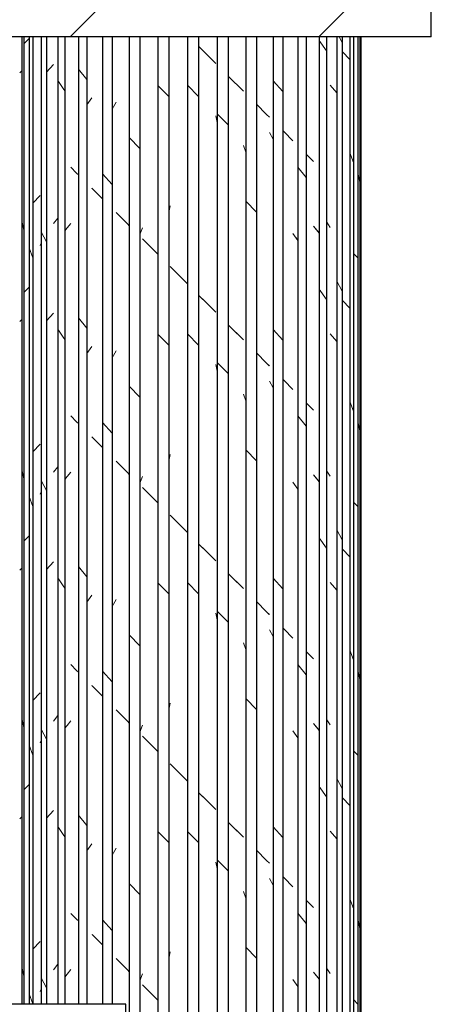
# Model space of a CAD drawing. Header units: millimetres. Extents: x -13131571 to -13125242, y -52286 to -49344.
# Tile 23 of 34: x -13126499 to -13126382, y -51702 to -51422. Entities that reach past the tile are written whole.
import ezdxf

# ---------------------------------------------------------------- set-up
doc = ezdxf.new("R2010")
doc.units = ezdxf.units.MM
doc.header["$MEASUREMENT"] = 0
doc.layers.add('FACADE latérale Meuble 8_6_0', color=7, linetype='Continuous')
pattern_1 = [(115.57869, (-13076877.96, -52076.485), (16.923275, 35.35534), [])]
pattern_2 = [(135, (-13273727.386, -52076.485), (35.355339, 35.355339), [])]
pattern_3 = [(135, (-13273727.386, -52076.485), (35.355339, 35.355339), [])]
pattern_4 = [(135, (-13273727.386, -52076.485), (35.355339, 35.355339), [])]
pattern_5 = [(123.38113, (-13058226.96, -52076.485), (23.295846, 35.35534), [])]
pattern_6 = [(130.92873, (-13036682.27, -52076.485), (30.656803, 35.35534), [])]
pattern_7 = [(60.89434, (-13111829.713, -52086.485), (-19.683105, 35.35534), [])]
pattern_8 = [(50.98553, (-13154646.71, -52086.485), (-28.64497, 35.35534), [])]
pattern_9 = [(131.761026, (-13288345.95, -52086.485), (31.568073, 35.355339), [])]
pattern_10 = [(55.1063, (-13128948.21, -52086.485), (-24.6584, 35.35534), [])]
pattern_11 = [(46.33649, (-13218726.163, -52086.485), (-33.74324, 35.35534), [])]
pattern_12 = [(68.69542, (-13105356.498, -52086.485), (-13.787725, 35.35534), [])]
pattern_13 = [(134.657126, (-13289865.95, -52086.485), (34.9347, 35.355339), [])]
pattern_14 = [(124.8937, (-13128913.004, -52086.485), (24.6584, 35.35534), [])]
pattern_15 = [(133.614975, (-13294818.874, -52086.485), (33.686059, 35.355339), [])]
pattern_16 = [(111.30458, (-13105313.25, -52086.485), (13.787725, 35.35534), [])]
pattern_17 = [(124.724252, (-13245566.45, -52086.485), (24.503344, 35.355339), [])]
pattern_18 = [(119.10566, (-13111789.88, -52086.485), (19.683105, 35.35534), [])]
pattern_19 = [(134.999903, (-13274084.54, -52086.485), (35.355219, 35.355339), [])]
pattern_20 = [(78.54947, (-13110309.195, -52086.485), (-7.161339, 35.355339), [])]
pattern_21 = [(101.45053, (-13110263.845, -52086.485), (7.161339, 35.355339), [])]

msp = doc.modelspace()

# ---------------------------------------------------------------- hatches: boundary and pattern name
at = {"layer": 'FACADE latérale Meuble 8_6_0', "linetype": 'Continuous', "lineweight": 5}
h = msp.add_hatch(dxfattribs=at)
h.set_pattern_fill('Brique_1_0006', color=1, style=0, pattern_type=2)
h.set_pattern_definition([(45, (-13273727.386, -52086.485), (-35.355339, 35.355339), [])])
h.paths.add_polyline_path([(-13127875.52, -51386.6), (-13127875.52, -51426.6), (-13126381.52, -51426.6), (-13126381.52, -51386.6)])
h = msp.add_hatch(dxfattribs=at)
h.set_pattern_fill('Brique_1_0006', color=1, style=0, pattern_type=2)
h.set_pattern_definition([(45.000097, (-13274084.544, -52086.485), (-35.355219, 35.355339), [])])
h.paths.add_polyline_path([(-13126498.63, -51426.6), (-13126498.63, -51701.73), (-13126498.02, -51701.73), (-13126498.02, -51426.6)])
h = msp.add_hatch(dxfattribs=at)
h.set_pattern_fill('Brique_1_0006', color=1, style=0, pattern_type=2)
h.set_pattern_definition([(45.000097, (-13274084.544, -52086.485), (-35.355219, 35.355339), [])])
h.paths.add_polyline_path([(-13126498.63, -51426.6), (-13126498.63, -51701.73), (-13126498.02, -51701.73), (-13126498.02, -51426.6)])
h = msp.add_hatch(dxfattribs=at)
h.set_pattern_fill('Brique_1_0006', color=1, style=0, pattern_type=2)
h.set_pattern_definition([(101.07989, (-13150846.906, -52086.485), (6.923556, 35.355339), [])])
h.paths.add_polyline_path([(-13126497.49, -51426.6), (-13126498.02, -51426.6), (-13126498.02, -51701.73), (-13126497.49, -51701.73)])
h = msp.add_hatch(dxfattribs=at)
h.set_pattern_fill('Brique_1_0006', color=1, style=0, pattern_type=2)
h.set_pattern_definition([(101.07989, (-13150846.906, -52086.485), (6.923556, 35.355339), [])])
h.paths.add_polyline_path([(-13126497.49, -51426.6), (-13126498.02, -51426.6), (-13126498.02, -51519.24), (-13126497.49, -51515.43)])
h = msp.add_hatch(dxfattribs=at)
h.set_pattern_fill('Brique_1_0006', color=1, style=0, pattern_type=2)
h.set_pattern_definition([(45.31985, (-13249377.966, -52086.485), (-34.96279, 35.35534), [])])
h.paths.add_polyline_path([(-13126497.49, -51426.6), (-13126497.49, -51701.73), (-13126495.97, -51701.73), (-13126495.97, -51426.6)])
h = msp.add_hatch(dxfattribs=at)
h.set_pattern_fill('Brique_1_0006', color=1, style=0, pattern_type=2)
h.set_pattern_definition([(45.31985, (-13249377.966, -52086.485), (-34.96279, 35.35534), [])])
h.paths.add_polyline_path([(-13126497.49, -51426.6), (-13126497.49, -51515.43), (-13126495.97, -51515.75), (-13126495.97, -51426.6)])
h = msp.add_hatch(dxfattribs=at)
h.set_pattern_fill('Brique_1_0006', color=1, style=0, pattern_type=2)
h.set_pattern_definition([(110.997836, (-13181496.127, -52086.485), (13.570111, 35.355339), [])])
h.paths.add_polyline_path([(-13126494.9, -51426.6), (-13126495.97, -51426.6), (-13126495.97, -51701.73), (-13126494.9, -51701.73)])
h = msp.add_hatch(dxfattribs=at)
h.set_pattern_fill('Brique_1_0006', color=1, style=0, pattern_type=2)
h.set_pattern_definition([(110.997836, (-13181496.127, -52086.485), (13.570111, 35.355339), [])])
h.paths.add_polyline_path([(-13126495.97, -51426.6), (-13126495.97, -51509.17), (-13126494.9, -51505.53), (-13126494.9, -51426.6)])
h = msp.add_hatch(dxfattribs=at)
h.set_pattern_fill('Brique_1_0006', color=1, style=0, pattern_type=2)
h.set_pattern_definition(pattern_11)
h.paths.add_polyline_path([(-13126494.9, -51426.6), (-13126494.9, -51701.73), (-13126492.82, -51701.73), (-13126492.82, -51426.6)])
h = msp.add_hatch(dxfattribs=at)
h.set_pattern_fill('Brique_1_0006', color=1, style=0, pattern_type=2)
h.set_pattern_definition(pattern_11)
h.paths.add_polyline_path([(-13126494.9, -51426.6), (-13126494.9, -51701.73), (-13126492.82, -51701.73), (-13126492.82, -51426.6)])
h = msp.add_hatch(dxfattribs=at)
h.set_pattern_fill('Brique_1_0006', color=1, style=0, pattern_type=2)
h.set_pattern_definition([(66.51689, (-13171448.578, -52076.485), (-15.360546, 35.355339), [])])
h.paths.add_polyline_path([(-13126492.53, -51426.6), (-13126492.82, -51426.6), (-13126492.82, -51701.73), (-13126492.53, -51701.73)])
h = msp.add_hatch(dxfattribs=at)
h.set_pattern_fill('Brique_1_0006', color=1, style=0, pattern_type=2)
h.set_pattern_definition([(66.51689, (-13171448.578, -52076.485), (-15.360546, 35.355339), [])])
h.paths.add_polyline_path([(-13126492.82, -51506.45), (-13126492.53, -51505.5), (-13126492.53, -51426.6), (-13126492.82, -51426.6)])
h = msp.add_hatch(dxfattribs=at)
h.set_pattern_fill('Brique_1_0006', color=1, style=0, pattern_type=2)
h.set_pattern_definition([(118.87192, (-13214391.832, -52086.485), (19.494594, 35.355339), [])])
h.paths.add_polyline_path([(-13126490.96, -51426.6), (-13126492.53, -51426.6), (-13126492.53, -51701.73), (-13126490.96, -51701.73)])
h = msp.add_hatch(dxfattribs=at)
h.set_pattern_fill('Brique_1_0006', color=1, style=0, pattern_type=2)
h.set_pattern_definition([(118.87192, (-13214391.832, -52086.485), (19.494594, 35.355339), [])])
h.paths.add_polyline_path([(-13126490.96, -51426.6), (-13126492.53, -51426.6), (-13126492.53, -51499.69), (-13126490.96, -51496.33)])
h = msp.add_hatch(dxfattribs=at)
h.set_pattern_fill('Brique_1_0006', color=1, style=0, pattern_type=2)
h.set_pattern_definition([(48.1597, (-13185826.513, -52086.485), (-31.6561, 35.35534), [])])
h.paths.add_polyline_path([(-13126490.96, -51426.6), (-13126490.96, -51701.73), (-13126489.04, -51701.73), (-13126489.04, -51426.6)])
h = msp.add_hatch(dxfattribs=at)
h.set_pattern_fill('Brique_1_0006', color=1, style=0, pattern_type=2)
h.set_pattern_definition([(48.1597, (-13185826.513, -52086.485), (-31.6561, 35.35534), [])])
h.paths.add_polyline_path([(-13126490.96, -51426.6), (-13126490.96, -51496.33), (-13126489.04, -51497.68), (-13126489.04, -51426.6)])
h = msp.add_hatch(dxfattribs=at)
h.set_pattern_fill('Brique_1_0006', color=1, style=0, pattern_type=2)
h.set_pattern_definition([(51.03865, (-13210170.61, -52076.485), (-28.590724, 35.35534), [])])
h.paths.add_polyline_path([(-13126489.04, -51701.73), (-13126487.79, -51701.73), (-13126487.79, -51426.6), (-13126489.04, -51426.6)])
h = msp.add_hatch(dxfattribs=at)
h.set_pattern_fill('Brique_1_0006', color=1, style=0, pattern_type=2)
h.set_pattern_definition([(51.03865, (-13210170.61, -52076.485), (-28.590724, 35.35534), [])])
h.paths.add_polyline_path([(-13126487.79, -51426.6), (-13126489.04, -51426.6), (-13126489.04, -51497.68), (-13126487.79, -51495.51)])
h = msp.add_hatch(dxfattribs=at)
h.set_pattern_fill('Brique_1_0006', color=1, style=0, pattern_type=2)
h.set_pattern_definition(pattern_17)
h.paths.add_polyline_path([(-13126486.26, -51426.6), (-13126487.79, -51426.6), (-13126487.79, -51701.73), (-13126486.26, -51701.73)])
h = msp.add_hatch(dxfattribs=at)
h.set_pattern_fill('Brique_1_0006', color=1, style=0, pattern_type=2)
h.set_pattern_definition(pattern_17)
h.paths.add_polyline_path([(-13126486.26, -51426.6), (-13126487.79, -51426.6), (-13126487.79, -51701.73), (-13126486.26, -51701.73)])
h = msp.add_hatch(dxfattribs=at)
h.set_pattern_fill('Brique_1_0006', color=1, style=0, pattern_type=2)
h.set_pattern_definition([(124.724252, (-13245566.45, -52086.485), (24.503344, 35.355339), [])])
h.paths.add_polyline_path([(-13126486.26, -51426.6), (-13126486.26, -51701.73), (-13126485.77, -51701.73), (-13126485.77, -51426.6)])
h = msp.add_hatch(dxfattribs=at)
h.set_pattern_fill('Brique_1_0006', color=1, style=0, pattern_type=2)
h.set_pattern_definition([(124.724252, (-13245566.45, -52086.485), (24.503344, 35.355339), [])])
h.paths.add_polyline_path([(-13126485.77, -51426.6), (-13126486.26, -51426.6), (-13126486.26, -51488.82), (-13126485.77, -51488.11)])
h = msp.add_hatch(dxfattribs=at)
h.set_pattern_fill('Brique_1_0006', color=1, style=0, pattern_type=2)
h.set_pattern_definition([(50.98553, (-13154646.71, -52086.485), (-28.64497, 35.35534), [])])
h.paths.add_polyline_path([(-13126485.77, -51701.73), (-13126485.08, -51701.73), (-13126485.08, -51426.6), (-13126485.77, -51426.6)])
h = msp.add_hatch(dxfattribs=at)
h.set_pattern_fill('Brique_1_0006', color=1, style=0, pattern_type=2)
h.set_pattern_definition([(50.98553, (-13154646.71, -52086.485), (-28.64497, 35.35534), [])])
h.paths.add_polyline_path([(-13126485.08, -51426.6), (-13126485.77, -51426.6), (-13126485.77, -51488.11), (-13126485.08, -51488.82)])
h = msp.add_hatch(dxfattribs=at)
h.set_pattern_fill('Brique_1_0006', color=1, style=0, pattern_type=2)
h.set_pattern_definition(pattern_8)
h.paths.add_polyline_path([(-13126485.08, -51701.73), (-13126484.05, -51701.73), (-13126484.05, -51426.6), (-13126485.08, -51426.6)])
h = msp.add_hatch(dxfattribs=at)
h.set_pattern_fill('Brique_1_0006', color=1, style=0, pattern_type=2)
h.set_pattern_definition(pattern_8)
h.paths.add_polyline_path([(-13126485.08, -51701.73), (-13126484.05, -51701.73), (-13126484.05, -51426.6), (-13126485.08, -51426.6)])
h = msp.add_hatch(dxfattribs=at)
h.set_pattern_fill('Brique_1_0006', color=1, style=0, pattern_type=2)
h.set_pattern_definition([(135, (-13273727.386, -52076.485), (35.355339, 35.355339), [])])
h.paths.add_polyline_path([(-13126482.43, -51426.6), (-13126484.05, -51426.6), (-13126484.05, -51701.73), (-13126482.43, -51701.73)])
h = msp.add_hatch(dxfattribs=at)
h.set_pattern_fill('Brique_1_0006', color=1, style=0, pattern_type=2)
h.set_pattern_definition([(135, (-13273727.386, -52076.485), (35.355339, 35.355339), [])])
h.paths.add_polyline_path([(-13126482.43, -51426.6), (-13126484.05, -51426.6), (-13126484.05, -51525.69), (-13126484.04, -51489.87), (-13126482.43, -51487.7)])
h = msp.add_hatch(dxfattribs=at)
h.set_pattern_fill('Brique_1_0006', color=1, style=0, pattern_type=2)
h.set_pattern_definition([(135, (-13273727.386, -52076.485), (35.355339, 35.355339), [])])
h.paths.add_polyline_path([(-13126482.43, -51426.6), (-13126482.43, -51701.73), (-13126481.91, -51701.73), (-13126481.91, -51426.6)])
h = msp.add_hatch(dxfattribs=at)
h.set_pattern_fill('Brique_1_0006', color=1, style=0, pattern_type=2)
h.set_pattern_definition([(135, (-13273727.386, -52076.485), (35.355339, 35.355339), [])])
h.paths.add_polyline_path([(-13126482.43, -51426.6), (-13126482.43, -51487.7), (-13126481.91, -51487.15), (-13126481.91, -51426.6)])
h = msp.add_hatch(dxfattribs=at)
h.set_pattern_fill('Brique_1_0006', color=1, style=0, pattern_type=2)
h.set_pattern_definition([(128.895995, (-13271258.677, -52086.485), (28.524082, 35.355339), [])])
h.paths.add_polyline_path([(-13126481.91, -51426.6), (-13126481.91, -51701.73), (-13126479.5, -51701.73), (-13126479.5, -51426.6)])
h = msp.add_hatch(dxfattribs=at)
h.set_pattern_fill('Brique_1_0006', color=1, style=0, pattern_type=2)
h.set_pattern_definition([(128.895995, (-13271258.677, -52086.485), (28.524082, 35.355339), [])])
h.paths.add_polyline_path([(-13126481.91, -51426.6), (-13126481.91, -51483.62), (-13126479.5, -51481.12), (-13126479.5, -51426.6)])
h = msp.add_hatch(dxfattribs=at)
h.set_pattern_fill('Brique_1_0006', color=1, style=0, pattern_type=2)
h.set_pattern_definition(pattern_10)
h.paths.add_polyline_path([(-13126479.5, -51701.73), (-13126478.1, -51701.73), (-13126478.1, -51426.6), (-13126479.5, -51426.6)])
h = msp.add_hatch(dxfattribs=at)
h.set_pattern_fill('Brique_1_0006', color=1, style=0, pattern_type=2)
h.set_pattern_definition(pattern_10)
h.paths.add_polyline_path([(-13126479.5, -51701.73), (-13126478.1, -51701.73), (-13126478.1, -51426.6), (-13126479.5, -51426.6)])
h = msp.add_hatch(dxfattribs=at)
h.set_pattern_fill('Brique_1_0006', color=1, style=0, pattern_type=2)
h.set_pattern_definition([(135, (-13273727.386, -52076.485), (35.355339, 35.355339), [])])
h.paths.add_polyline_path([(-13126478.1, -51426.6), (-13126478.1, -51701.73), (-13126478, -51426.6)])
h = msp.add_hatch(dxfattribs=at)
h.set_pattern_fill('Brique_1_0006', color=1, style=0, pattern_type=2)
h.set_pattern_definition([(135, (-13273727.386, -52076.485), (35.355339, 35.355339), [])])
h.paths.add_polyline_path([(-13126478.1, -51426.6), (-13126478.1, -51701.73), (-13126478.08, -51483.13), (-13126478, -51426.6)])
h = msp.add_hatch(dxfattribs=at)
h.set_pattern_fill('Brique_1_0006', color=1, style=0, pattern_type=2)
h.set_pattern_definition([(135, (-13273727.386, -52076.485), (35.355339, 35.355339), [])])
h.paths.add_polyline_path([(-13126478, -51701.73), (-13126475.06, -51701.73), (-13126475.06, -51426.6), (-13126478, -51426.6)])
h = msp.add_hatch(dxfattribs=at)
h.set_pattern_fill('Brique_1_0006', color=1, style=0, pattern_type=2)
h.set_pattern_definition([(135, (-13273727.386, -52076.485), (35.355339, 35.355339), [])])
h.paths.add_polyline_path([(-13126475.06, -51426.6), (-13126478, -51426.6), (-13126478, -51483.04), (-13126475.06, -51480.67)])
h = msp.add_hatch(dxfattribs=at)
h.set_pattern_fill('Brique_1_0006', color=1, style=0, pattern_type=2)
h.set_pattern_definition([(131.761026, (-13288370.01, -52086.485), (31.568073, 35.355339), [])])
h.paths.add_polyline_path([(-13126475.06, -51426.6), (-13126475.06, -51701.73), (-13126472.34, -51701.73), (-13126472.34, -51426.6)])
h = msp.add_hatch(dxfattribs=at)
h.set_pattern_fill('Brique_1_0006', color=1, style=0, pattern_type=2)
h.set_pattern_definition([(131.761026, (-13288370.01, -52086.485), (31.568073, 35.355339), [])])
h.paths.add_polyline_path([(-13126475.06, -51426.6), (-13126475.06, -51525.52), (-13126472.34, -51524.56), (-13126472.34, -51426.6)])
h = msp.add_hatch(dxfattribs=at)
h.set_pattern_fill('Brique_1_0006', color=1, style=0, pattern_type=2)
h.set_pattern_definition(pattern_7)
h.paths.add_polyline_path([(-13126472.34, -51701.73), (-13126471.21, -51701.73), (-13126471.21, -51426.6), (-13126472.34, -51426.6)])
h = msp.add_hatch(dxfattribs=at)
h.set_pattern_fill('Brique_1_0006', color=1, style=0, pattern_type=2)
h.set_pattern_definition(pattern_7)
h.paths.add_polyline_path([(-13126472.34, -51701.73), (-13126471.21, -51701.73), (-13126471.21, -51426.6), (-13126472.34, -51426.6)])
h = msp.add_hatch(dxfattribs=at)
h.set_pattern_fill('Brique_1_0006', color=1, style=0, pattern_type=2)
h.set_pattern_definition([(135, (-13273727.386, -52076.485), (35.355339, 35.355339), [])])
h.paths.add_polyline_path([(-13126471.21, -51701.73), (-13126468.41, -51701.73), (-13126468.41, -51752.53), (-13126471.21, -51752.53), (-13126471.21, -52029.71), (-13126467.89, -52029.71), (-13126467.89, -51426.6), (-13126471.21, -51426.6)])
h = msp.add_hatch(dxfattribs=at)
h.set_pattern_fill('Brique_1_0006', color=1, style=0, pattern_type=2)
h.set_pattern_definition([(135, (-13273727.386, -52076.485), (35.355339, 35.355339), [])])
h.paths.add_polyline_path([(-13126471.21, -51426.6), (-13126471.21, -51701.73), (-13126470.82, -51701.73), (-13126470.82, -51477.72), (-13126467.89, -51475.95), (-13126467.89, -51426.6)])
h = msp.add_hatch(dxfattribs=at)
h.set_pattern_fill('Brique_1_0006', color=1, style=0, pattern_type=2)
h.set_pattern_definition([(135, (-13273727.386, -52076.485), (35.355339, 35.355339), [])])
h.paths.add_polyline_path([(-13126467.45, -51426.6), (-13126467.89, -51426.6), (-13126467.89, -52029.71), (-13126467.45, -52029.71)])
h = msp.add_hatch(dxfattribs=at)
h.set_pattern_fill('Brique_1_0006', color=1, style=0, pattern_type=2)
h.set_pattern_definition([(135, (-13273727.386, -52076.485), (35.355339, 35.355339), [])])
h.paths.add_polyline_path([(-13126467.89, -51475.95), (-13126467.45, -51475.77), (-13126467.45, -51426.6), (-13126467.89, -51426.6)])
h = msp.add_hatch(dxfattribs=at)
h.set_pattern_fill('Brique_1_0006', color=1, style=0, pattern_type=2)
h.set_pattern_definition([(133.614975, (-13294835.38, -52086.485), (33.686059, 35.355339), [])])
h.paths.add_polyline_path([(-13126464.49, -51426.6), (-13126467.45, -51426.6), (-13126467.45, -52029.71), (-13126464.49, -52029.71)])
h = msp.add_hatch(dxfattribs=at)
h.set_pattern_fill('Brique_1_0006', color=1, style=0, pattern_type=2)
h.set_pattern_definition([(133.614975, (-13294835.38, -52086.485), (33.686059, 35.355339), [])])
h.paths.add_polyline_path([(-13126467.45, -51426.6), (-13126467.45, -51472.97), (-13126464.49, -51471.64), (-13126464.49, -51426.6)])
h = msp.add_hatch(dxfattribs=at)
h.set_pattern_fill('Brique_1_0006', color=1, style=0, pattern_type=2)
h.set_pattern_definition(pattern_12)
h.paths.add_polyline_path([(-13126464.49, -51426.6), (-13126464.49, -52029.71), (-13126463.73, -52029.71), (-13126463.73, -51426.6)])
h = msp.add_hatch(dxfattribs=at)
h.set_pattern_fill('Brique_1_0006', color=1, style=0, pattern_type=2)
h.set_pattern_definition(pattern_12)
h.paths.add_polyline_path([(-13126464.49, -51426.6), (-13126464.49, -52029.71), (-13126463.73, -52029.71), (-13126463.73, -51426.6)])
h = msp.add_hatch(dxfattribs=at)
h.set_pattern_fill('Brique_1_0006', color=1, style=0, pattern_type=2)
h.set_pattern_definition([(135, (-13273727.386, -52076.485), (35.355339, 35.355339), [])])
h.paths.add_polyline_path([(-13126463.73, -52029.71), (-13126462.37, -52029.71), (-13126462.37, -51426.6), (-13126463.73, -51426.6)])
h = msp.add_hatch(dxfattribs=at)
h.set_pattern_fill('Brique_1_0006', color=1, style=0, pattern_type=2)
h.set_pattern_definition([(135, (-13273727.386, -52076.485), (35.355339, 35.355339), [])])
h.paths.add_polyline_path([(-13126462.37, -51426.6), (-13126463.73, -51426.6), (-13126463.73, -52029.71), (-13126462.37, -52029.71), (-13126462.37, -51710.26), (-13126462.92, -51709.48), (-13126462.92, -51473.86), (-13126462.37, -51473.63)])
h = msp.add_hatch(dxfattribs=at)
h.set_pattern_fill('Brique_1_0006', color=1, style=0, pattern_type=2)
h.set_pattern_definition([(135, (-13273727.386, -52076.485), (35.355339, 35.355339), [])])
h.paths.add_polyline_path([(-13126459.32, -51426.6), (-13126462.37, -51426.6), (-13126462.37, -52029.71), (-13126459.32, -52029.71)])
h = msp.add_hatch(dxfattribs=at)
h.set_pattern_fill('Brique_1_0006', color=1, style=0, pattern_type=2)
h.set_pattern_definition([(135, (-13273727.386, -52076.485), (35.355339, 35.355339), [])])
h.paths.add_polyline_path([(-13126459.32, -51426.6), (-13126462.37, -51426.6), (-13126462.37, -51473.63), (-13126459.32, -51472.85)])
h = msp.add_hatch(dxfattribs=at)
h.set_pattern_fill('Brique_1_0006', color=1, style=0, pattern_type=2)
h.set_pattern_definition([(134.657126, (-13289874.403, -52086.485), (34.9347, 35.355339), [])])
h.paths.add_polyline_path([(-13126456.21, -51426.6), (-13126459.32, -51426.6), (-13126459.32, -52029.71), (-13126456.21, -52029.71)])
h = msp.add_hatch(dxfattribs=at)
h.set_pattern_fill('Brique_1_0006', color=1, style=0, pattern_type=2)
h.set_pattern_definition([(134.657126, (-13289874.403, -52086.485), (34.9347, 35.355339), [])])
h.paths.add_polyline_path([(-13126459.32, -51426.6), (-13126459.32, -51470.11), (-13126456.21, -51469.43), (-13126456.21, -51426.6)])
h = msp.add_hatch(dxfattribs=at)
h.set_pattern_fill('Brique_1_0006', color=1, style=0, pattern_type=2)
h.set_pattern_definition(pattern_20)
h.paths.add_polyline_path([(-13126455.82, -51426.6), (-13126456.21, -51426.6), (-13126456.21, -52029.71), (-13126455.82, -52029.71)])
h = msp.add_hatch(dxfattribs=at)
h.set_pattern_fill('Brique_1_0006', color=1, style=0, pattern_type=2)
h.set_pattern_definition(pattern_20)
h.paths.add_polyline_path([(-13126455.82, -51426.6), (-13126456.21, -51426.6), (-13126456.21, -52029.71), (-13126455.82, -52029.71)])
h = msp.add_hatch(dxfattribs=at)
h.set_pattern_fill('Brique_1_0006', color=1, style=0, pattern_type=2)
h.set_pattern_definition([(135, (-13273727.386, -52076.485), (35.355339, 35.355339), [])])
h.paths.add_polyline_path([(-13126455.82, -52029.71), (-13126450.9, -52029.71), (-13126450.9, -51426.6), (-13126455.82, -51426.6)])
h = msp.add_hatch(dxfattribs=at)
h.set_pattern_fill('Brique_1_0006', color=1, style=0, pattern_type=2)
h.set_pattern_definition([(135, (-13273727.386, -52076.485), (35.355339, 35.355339), [])])
h.paths.add_polyline_path([(-13126455.82, -51426.6), (-13126455.82, -52029.71), (-13126450.9, -52029.71), (-13126450.9, -51726.49), (-13126454.43, -51721.49), (-13126454.43, -51471.95), (-13126450.9, -51471.61), (-13126450.9, -51426.6)])
h = msp.add_hatch(dxfattribs=at)
h.set_pattern_fill('Brique_1_0006', color=1, style=0, pattern_type=2)
h.set_pattern_definition([(134.999903, (-13274084.683, -52086.485), (35.355219, 35.355339), [])])
h.paths.add_polyline_path([(-13126447.75, -51426.6), (-13126450.9, -51426.6), (-13126450.9, -52029.71), (-13126447.75, -52029.71)])
h = msp.add_hatch(dxfattribs=at)
h.set_pattern_fill('Brique_1_0006', color=1, style=0, pattern_type=2)
h.set_pattern_definition([(134.999903, (-13274084.683, -52086.485), (35.355219, 35.355339), [])])
h.paths.add_polyline_path([(-13126447.75, -51426.6), (-13126450.9, -51426.6), (-13126450.9, -51469.03), (-13126447.75, -51469.02)])
h = msp.add_hatch(dxfattribs=at)
h.set_pattern_fill('Brique_1_0006', color=1, style=0, pattern_type=2)
h.set_pattern_definition([(135, (-13273727.386, -52076.485), (35.355339, 35.355339), [])])
h.paths.add_polyline_path([(-13126445.02, -51426.6), (-13126447.74, -51426.6), (-13126447.74, -52029.71), (-13126445.02, -52029.71)])
h = msp.add_hatch(dxfattribs=at)
h.set_pattern_fill('Brique_1_0006', color=1, style=0, pattern_type=2)
h.set_pattern_definition([(135, (-13273727.386, -52076.485), (35.355339, 35.355339), [])])
h.paths.add_polyline_path([(-13126447.74, -51426.6), (-13126447.74, -52029.71), (-13126445.02, -52029.71), (-13126445.02, -51734.81), (-13126445.71, -51733.82), (-13126445.71, -51471.89), (-13126445.02, -51471.93), (-13126445.02, -51426.6)])
h = msp.add_hatch(dxfattribs=at)
h.set_pattern_fill('Brique_1_0006', color=1, style=0, pattern_type=2)
h.set_pattern_definition([(135, (-13273727.386, -52076.485), (35.355339, 35.355339), [])])
h.paths.add_polyline_path([(-13126445.02, -52029.71), (-13126442.83, -52029.71), (-13126442.83, -51426.6), (-13126445.02, -51426.6)])
h = msp.add_hatch(dxfattribs=at)
h.set_pattern_fill('Brique_1_0006', color=1, style=0, pattern_type=2)
h.set_pattern_definition([(135, (-13273727.386, -52076.485), (35.355339, 35.355339), [])])
h.paths.add_polyline_path([(-13126442.83, -51426.6), (-13126445.02, -51426.6), (-13126445.02, -51471.93), (-13126442.83, -51472.4)])
h = msp.add_hatch(dxfattribs=at)
h.set_pattern_fill('Brique_1_0006', color=1, style=0, pattern_type=2)
h.set_pattern_definition([(101.07989, (-13150799.74, -52086.485), (6.923556, 35.355339), [])])
h.paths.add_polyline_path([(-13126442.83, -51426.6), (-13126442.83, -52029.71), (-13126442.46, -52029.71), (-13126442.46, -51426.6)])
h = msp.add_hatch(dxfattribs=at)
h.set_pattern_fill('Brique_1_0006', color=1, style=0, pattern_type=2)
h.set_pattern_definition([(101.07989, (-13150799.74, -52086.485), (6.923556, 35.355339), [])])
h.paths.add_polyline_path([(-13126442.83, -51426.6), (-13126442.83, -51472.4), (-13126442.46, -51469.76), (-13126442.46, -51426.6)])
h = msp.add_hatch(dxfattribs=at)
h.set_pattern_fill('Brique_1_0006', color=1, style=0, pattern_type=2)
h.set_pattern_definition([(134.68015, (-13249370.1, -52086.485), (34.96279, 35.35534), [])])
h.paths.add_polyline_path([(-13126439.35, -51426.6), (-13126442.46, -51426.6), (-13126442.46, -52029.71), (-13126439.35, -52029.71)])
h = msp.add_hatch(dxfattribs=at)
h.set_pattern_fill('Brique_1_0006', color=1, style=0, pattern_type=2)
h.set_pattern_definition([(134.68015, (-13249370.1, -52086.485), (34.96279, 35.35534), [])])
h.paths.add_polyline_path([(-13126439.35, -51426.6), (-13126442.46, -51426.6), (-13126442.46, -51698.41), (-13126439.35, -51695.88)])
h = msp.add_hatch(dxfattribs=at)
h.set_pattern_fill('Brique_1_0006', color=1, style=0, pattern_type=2)
h.set_pattern_definition([(135, (-13273727.386, -52076.485), (35.355339, 35.355339), [])])
h.paths.add_polyline_path([(-13126439.27, -51426.6), (-13126439.35, -52029.71)])
h = msp.add_hatch(dxfattribs=at)
h.set_pattern_fill('Brique_1_0006', color=1, style=0, pattern_type=2)
h.set_pattern_definition([(135, (-13273727.386, -52076.485), (35.355339, 35.355339), [])])
h.paths.add_polyline_path([(-13126439.27, -51426.6), (-13126439.35, -52029.71)])
h = msp.add_hatch(dxfattribs=at)
h.set_pattern_fill('Brique_1_0006', color=1, style=0, pattern_type=2)
h.set_pattern_definition([(135, (-13273727.386, -52076.485), (35.355339, 35.355339), [])])
h.paths.add_polyline_path([(-13126434.98, -51426.6), (-13126439.27, -51426.6), (-13126439.27, -52029.71), (-13126434.98, -52029.71)])
h = msp.add_hatch(dxfattribs=at)
h.set_pattern_fill('Brique_1_0006', color=1, style=0, pattern_type=2)
h.set_pattern_definition([(135, (-13273727.386, -52076.485), (35.355339, 35.355339), [])])
h.paths.add_polyline_path([(-13126439.27, -51426.6), (-13126439.27, -52029.71), (-13126434.98, -52029.71), (-13126434.98, -51749), (-13126436.74, -51746.51), (-13126436.74, -51474.11), (-13126434.98, -51474.77), (-13126434.98, -51426.6)])
h = msp.add_hatch(dxfattribs=at)
h.set_pattern_fill('Brique_1_0006', color=1, style=0, pattern_type=2)
h.set_pattern_definition([(110.997836, (-13181451.097, -52086.485), (13.570111, 35.355339), [])])
h.paths.add_polyline_path([(-13126434.98, -51426.6), (-13126434.98, -52029.71), (-13126434.25, -52029.71), (-13126434.25, -51426.6)])
h = msp.add_hatch(dxfattribs=at)
h.set_pattern_fill('Brique_1_0006', color=1, style=0, pattern_type=2)
h.set_pattern_definition([(110.997836, (-13181451.097, -52086.485), (13.570111, 35.355339), [])])
h.paths.add_polyline_path([(-13126434.98, -51474.77), (-13126434.25, -51472.28), (-13126434.25, -51426.6), (-13126434.98, -51426.6)])
h = msp.add_hatch(dxfattribs=at)
h.set_pattern_fill('Brique_1_0006', color=1, style=0, pattern_type=2)
h.set_pattern_definition([(133.66351, (-13218710.535, -52086.485), (33.74324, 35.35534), [])])
h.paths.add_polyline_path([(-13126431.28, -51426.6), (-13126434.25, -51426.6), (-13126434.25, -52029.71), (-13126431.28, -52029.71)])
h = msp.add_hatch(dxfattribs=at)
h.set_pattern_fill('Brique_1_0006', color=1, style=0, pattern_type=2)
h.set_pattern_definition([(133.66351, (-13218710.535, -52086.485), (33.74324, 35.35534), [])])
h.paths.add_polyline_path([(-13126431.28, -51426.6), (-13126434.25, -51426.6), (-13126434.25, -51499.28), (-13126431.28, -51496.52)])
h = msp.add_hatch(dxfattribs=at)
h.set_pattern_fill('Brique_1_0006', color=1, style=0, pattern_type=2)
h.set_pattern_definition(pattern_2)
h.paths.add_polyline_path([(-13126428.37, -51426.6), (-13126431.28, -51426.6), (-13126431.28, -52029.71), (-13126428.37, -52029.71)])
h = msp.add_hatch(dxfattribs=at)
h.set_pattern_fill('Brique_1_0006', color=1, style=0, pattern_type=2)
h.set_pattern_definition(pattern_2)
h.paths.add_polyline_path([(-13126428.37, -51426.6), (-13126431.28, -51426.6), (-13126431.28, -52029.71), (-13126428.37, -52029.71)])
h = msp.add_hatch(dxfattribs=at)
h.set_pattern_fill('Brique_1_0006', color=1, style=0, pattern_type=2)
h.set_pattern_definition([(135, (-13273727.386, -52076.485), (35.355339, 35.355339), [])])
h.paths.add_polyline_path([(-13126428.37, -51426.6), (-13126428.37, -52029.71), (-13126427.58, -52029.71), (-13126427.58, -51426.6)])
h = msp.add_hatch(dxfattribs=at)
h.set_pattern_fill('Brique_1_0006', color=1, style=0, pattern_type=2)
h.set_pattern_definition([(135, (-13273727.386, -52076.485), (35.355339, 35.355339), [])])
h.paths.add_polyline_path([(-13126428.37, -52029.71), (-13126427.58, -52029.71), (-13126427.58, -51759.46), (-13126427.63, -51478.75), (-13126427.58, -51426.6), (-13126428.37, -51426.6)])
h = msp.add_hatch(dxfattribs=at)
h.set_pattern_fill('Brique_1_0006', color=1, style=0, pattern_type=2)
h.set_pattern_definition([(118.87192, (-13214350.306, -52086.485), (19.494594, 35.355339), [])])
h.paths.add_polyline_path([(-13126427.58, -51426.6), (-13126427.58, -52029.71), (-13126426.52, -52029.71), (-13126426.52, -51426.6)])
h = msp.add_hatch(dxfattribs=at)
h.set_pattern_fill('Brique_1_0006', color=1, style=0, pattern_type=2)
h.set_pattern_definition([(118.87192, (-13214350.306, -52086.485), (19.494594, 35.355339), [])])
h.paths.add_polyline_path([(-13126427.58, -51426.6), (-13126427.58, -51491.31), (-13126426.52, -51491.7), (-13126426.52, -51426.6)])
h = msp.add_hatch(dxfattribs=at)
h.set_pattern_fill('Brique_1_0006', color=1, style=0, pattern_type=2)
h.set_pattern_definition([(131.8403, (-13185803.596, -52086.485), (31.6561, 35.35534), [])])
h.paths.add_polyline_path([(-13126423.78, -51426.6), (-13126426.52, -51426.6), (-13126426.52, -52029.71), (-13126423.78, -52029.71)])
h = msp.add_hatch(dxfattribs=at)
h.set_pattern_fill('Brique_1_0006', color=1, style=0, pattern_type=2)
h.set_pattern_definition([(131.8403, (-13185803.596, -52086.485), (31.6561, 35.35534), [])])
h.paths.add_polyline_path([(-13126423.78, -51426.6), (-13126426.52, -51426.6), (-13126426.52, -51476.51), (-13126423.78, -51478.43)])
h = msp.add_hatch(dxfattribs=at)
h.set_pattern_fill('Brique_1_0006', color=1, style=0, pattern_type=2)
h.set_pattern_definition([(135, (-13273727.386, -52076.485), (35.355339, 35.355339), [])])
h.paths.add_polyline_path([(-13126423.39, -51426.6), (-13126423.78, -51426.6), (-13126423.78, -52029.71), (-13126423.39, -52029.71)])
h = msp.add_hatch(dxfattribs=at)
h.set_pattern_fill('Brique_1_0006', color=1, style=0, pattern_type=2)
h.set_pattern_definition([(135, (-13273727.386, -52076.485), (35.355339, 35.355339), [])])
h.paths.add_polyline_path([(-13126423.39, -51426.6), (-13126423.78, -51426.6), (-13126423.78, -52029.71), (-13126423.39, -52029.71)])
h = msp.add_hatch(dxfattribs=at)
h.set_pattern_fill('Brique_1_0006', color=1, style=0, pattern_type=2)
h.set_pattern_definition(pattern_4)
h.paths.add_polyline_path([(-13126423.39, -51426.6), (-13126423.39, -52029.71), (-13126420.9, -52029.71), (-13126420.9, -51426.6)])
h = msp.add_hatch(dxfattribs=at)
h.set_pattern_fill('Brique_1_0006', color=1, style=0, pattern_type=2)
h.set_pattern_definition(pattern_4)
h.paths.add_polyline_path([(-13126423.39, -51426.6), (-13126423.39, -52029.71), (-13126420.9, -52029.71), (-13126420.9, -51426.6)])
h = msp.add_hatch(dxfattribs=at)
h.set_pattern_fill('Brique_1_0006', color=1, style=0, pattern_type=2)
h.set_pattern_definition([(124.724252, (-13245529.687, -52086.485), (24.503344, 35.355339), [])])
h.paths.add_polyline_path([(-13126420.9, -52029.71), (-13126419.5, -52029.71), (-13126419.5, -51426.6), (-13126420.9, -51426.6)])
h = msp.add_hatch(dxfattribs=at)
h.set_pattern_fill('Brique_1_0006', color=1, style=0, pattern_type=2)
h.set_pattern_definition([(124.724252, (-13245529.687, -52086.485), (24.503344, 35.355339), [])])
h.paths.add_polyline_path([(-13126419.5, -51426.6), (-13126420.9, -51426.6), (-13126420.9, -52029.71), (-13126419.5, -52029.71), (-13126419.5, -51770.89), (-13126420.25, -51769.83), (-13126420.25, -51675.88), (-13126419.5, -51675.9), (-13126419.5, -51483.83), (-13126420.25, -51483.81), (-13126420.25, -51483.42), (-13126419.5, -51482.32)])
h = msp.add_hatch(dxfattribs=at)
h.set_pattern_fill('Brique_1_0006', color=1, style=0, pattern_type=2)
h.set_pattern_definition([(129.01447, (-13154617.2, -52086.485), (28.64497, 35.35534), [])])
h.paths.add_polyline_path([(-13126417.08, -51426.6), (-13126419.5, -51426.6), (-13126419.5, -52029.71), (-13126417.08, -52029.71)])
h = msp.add_hatch(dxfattribs=at)
h.set_pattern_fill('Brique_1_0006', color=1, style=0, pattern_type=2)
h.set_pattern_definition([(129.01447, (-13154617.2, -52086.485), (28.64497, 35.35534), [])])
h.paths.add_polyline_path([(-13126417.08, -51426.6), (-13126419.5, -51426.6), (-13126419.5, -51482.32), (-13126417.08, -51484.79)])
h = msp.add_hatch(dxfattribs=at)
h.set_pattern_fill('Brique_1_0006', color=1, style=0, pattern_type=2)
h.set_pattern_definition(pattern_3)
h.paths.add_polyline_path([(-13126415.03, -51426.6), (-13126417.08, -51426.6), (-13126417.08, -52029.71), (-13126415.03, -52029.71)])
h = msp.add_hatch(dxfattribs=at)
h.set_pattern_fill('Brique_1_0006', color=1, style=0, pattern_type=2)
h.set_pattern_definition(pattern_3)
h.paths.add_polyline_path([(-13126415.03, -51426.6), (-13126417.08, -51426.6), (-13126417.08, -52029.71), (-13126415.03, -52029.71)])
h = msp.add_hatch(dxfattribs=at)
h.set_pattern_fill('Brique_1_0006', color=1, style=0, pattern_type=2)
h.set_pattern_definition([(128.895995, (-13271227.8, -52086.485), (28.524082, 35.355339), [])])
h.paths.add_polyline_path([(-13126415.03, -51426.6), (-13126415.03, -52029.71), (-13126413.42, -52029.71), (-13126413.42, -51426.6)])
h = msp.add_hatch(dxfattribs=at)
h.set_pattern_fill('Brique_1_0006', color=1, style=0, pattern_type=2)
h.set_pattern_definition([(128.895995, (-13271227.8, -52086.485), (28.524082, 35.355339), [])])
h.paths.add_polyline_path([(-13126415.03, -52029.71), (-13126413.42, -52029.71), (-13126413.42, -51779.5), (-13126413.6, -51779.24), (-13126413.6, -51668.03), (-13126413.42, -51426.6), (-13126415.03, -51426.6)])
h = msp.add_hatch(dxfattribs=at)
h.set_pattern_fill('Brique_1_0006', color=1, style=0, pattern_type=2)
h.set_pattern_definition(pattern_14)
h.paths.add_polyline_path([(-13126411.38, -51426.6), (-13126413.42, -51426.6), (-13126413.42, -52029.71), (-13126411.38, -52029.71)])
h = msp.add_hatch(dxfattribs=at)
h.set_pattern_fill('Brique_1_0006', color=1, style=0, pattern_type=2)
h.set_pattern_definition(pattern_14)
h.paths.add_polyline_path([(-13126411.38, -51426.6), (-13126413.42, -51426.6), (-13126413.42, -52029.71), (-13126411.38, -52029.71)])
h = msp.add_hatch(dxfattribs=at)
h.set_pattern_fill('Brique_1_0006', color=1, style=0, pattern_type=2)
h.set_pattern_definition(pattern_6)
h.paths.add_polyline_path([(-13126411.27, -51426.6), (-13126411.38, -52029.71)])
h = msp.add_hatch(dxfattribs=at)
h.set_pattern_fill('Brique_1_0006', color=1, style=0, pattern_type=2)
h.set_pattern_definition(pattern_6)
h.paths.add_polyline_path([(-13126411.27, -51426.6), (-13126411.38, -52029.71)])
h = msp.add_hatch(dxfattribs=at)
h.set_pattern_fill('Brique_1_0006', color=1, style=0, pattern_type=2)
h.set_pattern_definition(pattern_5)
h.paths.add_polyline_path([(-13126411.27, -51426.6), (-13126411.27, -52029.71), (-13126410.33, -52029.71), (-13126410.33, -51426.6)])
h = msp.add_hatch(dxfattribs=at)
h.set_pattern_fill('Brique_1_0006', color=1, style=0, pattern_type=2)
h.set_pattern_definition(pattern_5)
h.paths.add_polyline_path([(-13126411.27, -51426.6), (-13126411.27, -52029.71), (-13126410.33, -52029.71), (-13126410.33, -51426.6)])
h = msp.add_hatch(dxfattribs=at)
h.set_pattern_fill('Brique_1_0006', color=1, style=0, pattern_type=2)
h.set_pattern_definition(pattern_9)
h.paths.add_polyline_path([(-13126410.33, -51426.6), (-13126410.33, -52029.71), (-13126408.44, -52029.71), (-13126408.44, -51426.6)])
h = msp.add_hatch(dxfattribs=at)
h.set_pattern_fill('Brique_1_0006', color=1, style=0, pattern_type=2)
h.set_pattern_definition(pattern_9)
h.paths.add_polyline_path([(-13126410.33, -51426.6), (-13126410.33, -52029.71), (-13126408.44, -52029.71), (-13126408.44, -51426.6)])
h = msp.add_hatch(dxfattribs=at)
h.set_pattern_fill('Brique_1_0006', color=1, style=0, pattern_type=2)
h.set_pattern_definition(pattern_18)
h.paths.add_polyline_path([(-13126406.86, -51426.6), (-13126408.44, -51426.6), (-13126408.44, -52029.71), (-13126406.86, -52029.71)])
h = msp.add_hatch(dxfattribs=at)
h.set_pattern_fill('Brique_1_0006', color=1, style=0, pattern_type=2)
h.set_pattern_definition(pattern_18)
h.paths.add_polyline_path([(-13126406.86, -51426.6), (-13126408.44, -51426.6), (-13126408.44, -52029.71), (-13126406.86, -52029.71)])
h = msp.add_hatch(dxfattribs=at)
h.set_pattern_fill('Brique_1_0006', color=1, style=0, pattern_type=2)
h.set_pattern_definition(pattern_1)
h.paths.add_polyline_path([(-13126406.78, -51426.6), (-13126406.86, -52029.71)])
h = msp.add_hatch(dxfattribs=at)
h.set_pattern_fill('Brique_1_0006', color=1, style=0, pattern_type=2)
h.set_pattern_definition(pattern_1)
h.paths.add_polyline_path([(-13126406.78, -51426.6), (-13126406.86, -52029.71)])
h = msp.add_hatch(dxfattribs=at)
h.set_pattern_fill('Brique_1_0006', color=1, style=0, pattern_type=2)
h.set_pattern_definition(pattern_15)
h.paths.add_polyline_path([(-13126406.78, -52029.71), (-13126404.74, -52029.71), (-13126404.74, -51426.6), (-13126406.78, -51426.6)])
h = msp.add_hatch(dxfattribs=at)
h.set_pattern_fill('Brique_1_0006', color=1, style=0, pattern_type=2)
h.set_pattern_definition(pattern_15)
h.paths.add_polyline_path([(-13126406.78, -52029.71), (-13126404.74, -52029.71), (-13126404.74, -51426.6), (-13126406.78, -51426.6)])
h = msp.add_hatch(dxfattribs=at)
h.set_pattern_fill('Brique_1_0006', color=1, style=0, pattern_type=2)
h.set_pattern_definition(pattern_16)
h.paths.add_polyline_path([(-13126403.65, -51426.6), (-13126404.74, -51426.6), (-13126404.74, -52029.71), (-13126403.65, -52029.71)])
h = msp.add_hatch(dxfattribs=at)
h.set_pattern_fill('Brique_1_0006', color=1, style=0, pattern_type=2)
h.set_pattern_definition(pattern_16)
h.paths.add_polyline_path([(-13126403.65, -51426.6), (-13126404.74, -51426.6), (-13126404.74, -52029.71), (-13126403.65, -52029.71)])
h = msp.add_hatch(dxfattribs=at)
h.set_pattern_fill('Brique_1_0006', color=1, style=0, pattern_type=2)
h.set_pattern_definition(pattern_13)
h.paths.add_polyline_path([(-13126403.65, -51426.6), (-13126403.65, -52029.71), (-13126402.41, -52029.71), (-13126402.41, -51426.6)])
h = msp.add_hatch(dxfattribs=at)
h.set_pattern_fill('Brique_1_0006', color=1, style=0, pattern_type=2)
h.set_pattern_definition(pattern_13)
h.paths.add_polyline_path([(-13126403.65, -51426.6), (-13126403.65, -52029.71), (-13126402.41, -52029.71), (-13126402.41, -51426.6)])
h = msp.add_hatch(dxfattribs=at)
h.set_pattern_fill('Brique_1_0006', color=1, style=0, pattern_type=2)
h.set_pattern_definition(pattern_21)
h.paths.add_polyline_path([(-13126401.85, -51426.6), (-13126402.41, -51426.6), (-13126402.41, -52029.71), (-13126401.85, -52029.71)])
h = msp.add_hatch(dxfattribs=at)
h.set_pattern_fill('Brique_1_0006', color=1, style=0, pattern_type=2)
h.set_pattern_definition(pattern_21)
h.paths.add_polyline_path([(-13126401.85, -51426.6), (-13126402.41, -51426.6), (-13126402.41, -52029.71), (-13126401.85, -52029.71)])
h = msp.add_hatch(dxfattribs=at)
h.set_pattern_fill('Brique_1_0006', color=1, style=0, pattern_type=2)
h.set_pattern_definition(pattern_19)
h.paths.add_polyline_path([(-13126401.85, -51426.6), (-13126401.85, -52029.71), (-13126401.53, -52029.71), (-13126401.53, -51426.6)])
h = msp.add_hatch(dxfattribs=at)
h.set_pattern_fill('Brique_1_0006', color=1, style=0, pattern_type=2)
h.set_pattern_definition(pattern_19)
h.paths.add_polyline_path([(-13126401.85, -51426.6), (-13126401.85, -52029.71), (-13126401.53, -52029.71), (-13126401.53, -51426.6)])
h = msp.add_hatch(dxfattribs=at)
h.set_pattern_fill('Brique_1_0006', color=1, style=0, pattern_type=2)
h.set_pattern_definition([(110.997836, (-13181451.097, -52086.485), (13.570111, 35.355339), [])])
h.paths.add_polyline_path([(-13126434.25, -51499.28), (-13126434.98, -51498.55), (-13126434.98, -51690.62), (-13126434.25, -51691.35)])
h = msp.add_hatch(dxfattribs=at)
h.set_pattern_fill('Brique_1_0006', color=1, style=0, pattern_type=2)
h.set_pattern_definition([(48.1597, (-13185826.513, -52086.485), (-31.6561, 35.35534), [])])
h.paths.add_polyline_path([(-13126489.04, -51525.32), (-13126490.96, -51527.35), (-13126490.96, -51584.91), (-13126489.04, -51582.87)])
h = msp.add_hatch(dxfattribs=at)
h.set_pattern_fill('Brique_1_0006', color=1, style=0, pattern_type=2)
h.set_pattern_definition([(118.87192, (-13214391.832, -52086.485), (19.494594, 35.355339), [])])
h.paths.add_polyline_path([(-13126492.53, -51584.34), (-13126490.96, -51584.91), (-13126490.96, -51527.35), (-13126492.53, -51526.78)])
h = msp.add_hatch(dxfattribs=at)
h.set_pattern_fill('Brique_1_0006', color=1, style=0, pattern_type=2)
h.set_pattern_definition([(129.01447, (-13154617.2, -52086.485), (28.64497, 35.35534), [])])
h.paths.add_polyline_path([(-13126419.5, -52029.71), (-13126417.08, -52029.71), (-13126417.08, -51538.44), (-13126419.5, -51541.39)])
h = msp.add_hatch(dxfattribs=at)
h.set_pattern_fill('Brique_1_0006', color=1, style=0, pattern_type=2)
h.set_pattern_definition([(101.07989, (-13150846.906, -52086.485), (6.923556, 35.355339), [])])
h.paths.add_polyline_path([(-13126498.02, -51701.73), (-13126497.49, -51701.73), (-13126497.49, -51579.97), (-13126498.02, -51578.45)])
h = msp.add_hatch(dxfattribs=at)
h.set_pattern_fill('Brique_1_0006', color=1, style=0, pattern_type=2)
h.set_pattern_definition([(118.87192, (-13214350.306, -52086.485), (19.494594, 35.355339), [])])
h.paths.add_polyline_path([(-13126427.58, -52029.71), (-13126426.52, -52029.71), (-13126426.52, -51683.77), (-13126427.58, -51683.38)])

# ---------------------------------------------------------------- linework, layer by layer
at = {"layer": 'FACADE latérale Meuble 8_6_0', "color": 7, "linetype": 'Continuous', "lineweight": 30}
for p, q in [((-13126381.52, -51426.6), (-13126381.52, -51386.6)), ((-13126381.52, -51426.6), (-13127875.52, -51426.6)), ((-13126498.02, -51426.6), (-13126498.02, -51701.73)), ((-13126497.49, -51426.6), (-13126497.49, -51701.73)), ((-13126495.97, -51426.6), (-13126495.97, -51701.73)), ((-13126494.9, -51426.6), (-13126494.9, -51701.73)), ((-13126492.53, -51426.6), (-13126492.53, -51701.73)), ((-13126490.96, -51426.6), (-13126490.96, -51701.73)), ((-13126487.79, -51426.6), (-13126487.79, -51701.73)), ((-13126485.77, -51426.6), (-13126485.77, -51701.73)), ((-13126481.91, -51426.6), (-13126481.91, -51701.73)), ((-13126479.5, -51426.6), (-13126479.5, -51701.73)), ((-13126475.06, -51426.6), (-13126475.06, -51701.73)), ((-13126472.34, -51426.6), (-13126472.34, -51701.73)), ((-13126467.45, -51426.6), (-13126467.45, -52029.71)), ((-13126464.49, -51426.6), (-13126464.49, -52029.71)), ((-13126459.32, -51426.6), (-13126459.32, -52029.71)), ((-13126456.21, -51426.6), (-13126456.21, -52029.71)), ((-13126450.9, -51426.6), (-13126450.9, -52029.71)), ((-13126447.75, -51426.6), (-13126447.75, -52029.71)), ((-13126442.46, -51426.6), (-13126442.46, -52029.71)), ((-13126439.35, -51426.6), (-13126439.35, -52029.71)), ((-13126434.25, -51426.6), (-13126434.25, -52029.71)), ((-13126431.28, -51426.6), (-13126431.28, -52029.71)), ((-13126426.52, -51426.6), (-13126426.52, -52029.71)), ((-13126423.78, -51426.6), (-13126423.78, -52029.71)), ((-13126419.5, -51426.6), (-13126419.5, -52029.71)), ((-13126417.08, -51426.6), (-13126417.08, -52029.71)), ((-13126413.42, -51426.6), (-13126413.42, -52029.71)), ((-13126411.38, -51426.6), (-13126411.38, -52029.71)), ((-13126408.44, -51426.6), (-13126408.44, -52029.71)), ((-13126406.86, -51426.6), (-13126406.86, -52029.71)), ((-13126404.74, -51426.6), (-13126404.74, -52029.71)), ((-13126403.65, -51426.6), (-13126403.65, -52029.71)), ((-13126402.41, -51426.6), (-13126402.41, -52029.71)), ((-13126401.85, -51426.6), (-13126401.85, -52029.71)), ((-13126401.53, -51426.6), (-13126401.53, -52029.71)), ((-13126468.41, -51701.73), (-13126515.52, -51701.73)), ((-13126468.41, -51752.53), (-13126468.41, -51701.73))]:
    msp.add_line(p, q, dxfattribs=at)

doc.saveas('drawing.dxf')
